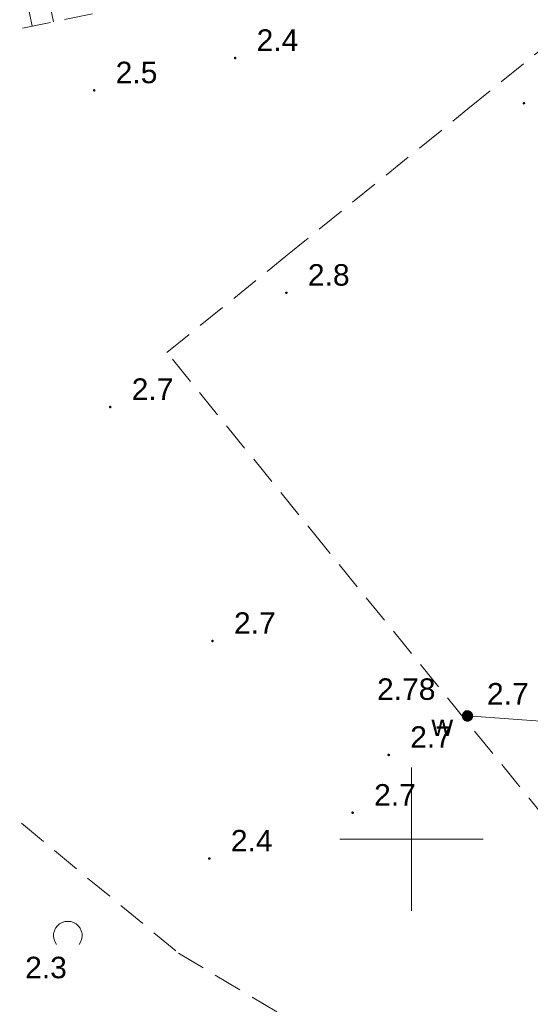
# Model space of a CAD drawing. Extents: x 5474185 to 5474933, y 5916077 to 5916824.
# Tile 128 of 256: x 5474486 to 5474504, y 5916344 to 5916379. Entities that reach past the tile are written whole.
import ezdxf
from ezdxf.enums import TextEntityAlignment as Align

# ---------------------------------------------------------------- set-up
doc = ezdxf.new("R2010")
doc.units = 0
doc.linetypes.add('PRZER2-1', pattern=[1.5, 1, -0.5])
for name, color, linetype, lineweight in [('GSPWPN', 253, 'CONTINUOUS', 13), ('GSPWPN_O', 253, 'CONTINUOUS', 13), ('GSSSPS', 254, 'CONTINUOUS', 18), ('GSSZAD', 254, 'CONTINUOUS', 18), ('GSSZSN', 254, 'CONTINUOUS', 18), ('GULWPR', 7, 'CONTINUOUS', 18), ('GUPPRZ_O', 40, 'CONTINUOUS', 18), ('GUPWZA', 253, 'CONTINUOUS', 18), ('GUPWZA_O', 253, 'CONTINUOUS', 18), ('Ramka sekcyjna', 253, 'CONTINUOUS', 18)]:
    doc.layers.add(name, color=color, linetype=linetype, lineweight=lineweight)
doc.styles.add('Arial', font='arial.ttf')

msp = doc.modelspace()

# ---------------------------------------------------------------- hatches: boundary and pattern name
at = {"layer": 'GSPWPN'}
for points in [[(5474493.84, 5916377.235), (5474493.828353, 5916377.236533), (5474493.8175, 5916377.241029), (5474493.80818, 5916377.24818), (5474493.801029, 5916377.2575), (5474493.796533, 5916377.268353), (5474493.795, 5916377.28), (5474493.796533, 5916377.291647), (5474493.801029, 5916377.3025), (5474493.80818, 5916377.31182), (5474493.8175, 5916377.318971), (5474493.828353, 5916377.323467), (5474493.84, 5916377.325), (5474493.851647, 5916377.323467), (5474493.8625, 5916377.318971), (5474493.87182, 5916377.31182), (5474493.878971, 5916377.3025), (5474493.883467, 5916377.291647), (5474493.885, 5916377.28), (5474493.883467, 5916377.268353), (5474493.878971, 5916377.2575), (5474493.87182, 5916377.24818), (5474493.8625, 5916377.241029), (5474493.851647, 5916377.236533)], [(5474488.92, 5916376.105), (5474488.908353, 5916376.106533), (5474488.8975, 5916376.111029), (5474488.88818, 5916376.11818), (5474488.881029, 5916376.1275), (5474488.876533, 5916376.138353), (5474488.875, 5916376.15), (5474488.876533, 5916376.161647), (5474488.881029, 5916376.1725), (5474488.88818, 5916376.18182), (5474488.8975, 5916376.188971), (5474488.908353, 5916376.193467), (5474488.92, 5916376.195), (5474488.931647, 5916376.193467), (5474488.9425, 5916376.188971), (5474488.95182, 5916376.18182), (5474488.958971, 5916376.1725), (5474488.963467, 5916376.161647), (5474488.965, 5916376.15), (5474488.963467, 5916376.138353), (5474488.958971, 5916376.1275), (5474488.95182, 5916376.11818), (5474488.9425, 5916376.111029), (5474488.931647, 5916376.106533)], [(5474503.92, 5916375.655), (5474503.908353, 5916375.656533), (5474503.8975, 5916375.661029), (5474503.88818, 5916375.66818), (5474503.881029, 5916375.6775), (5474503.876533, 5916375.688353), (5474503.875, 5916375.7), (5474503.876533, 5916375.711647), (5474503.881029, 5916375.7225), (5474503.88818, 5916375.73182), (5474503.8975, 5916375.738971), (5474503.908353, 5916375.743467), (5474503.92, 5916375.745), (5474503.931647, 5916375.743467), (5474503.9425, 5916375.738971), (5474503.95182, 5916375.73182), (5474503.958971, 5916375.7225), (5474503.963467, 5916375.711647), (5474503.965, 5916375.7), (5474503.963467, 5916375.688353), (5474503.958971, 5916375.6775), (5474503.95182, 5916375.66818), (5474503.9425, 5916375.661029), (5474503.931647, 5916375.656533)], [(5474495.63, 5916369.035), (5474495.618353, 5916369.036533), (5474495.6075, 5916369.041029), (5474495.59818, 5916369.04818), (5474495.591029, 5916369.0575), (5474495.586533, 5916369.068353), (5474495.585, 5916369.08), (5474495.586533, 5916369.091647), (5474495.591029, 5916369.1025), (5474495.59818, 5916369.11182), (5474495.6075, 5916369.118971), (5474495.618353, 5916369.123467), (5474495.63, 5916369.125), (5474495.641647, 5916369.123467), (5474495.6525, 5916369.118971), (5474495.66182, 5916369.11182), (5474495.668971, 5916369.1025), (5474495.673467, 5916369.091647), (5474495.675, 5916369.08), (5474495.673467, 5916369.068353), (5474495.668971, 5916369.0575), (5474495.66182, 5916369.04818), (5474495.6525, 5916369.041029), (5474495.641647, 5916369.036533)], [(5474489.48, 5916365.045), (5474489.468353, 5916365.046533), (5474489.4575, 5916365.051029), (5474489.44818, 5916365.05818), (5474489.441029, 5916365.0675), (5474489.436533, 5916365.078353), (5474489.435, 5916365.09), (5474489.436533, 5916365.101647), (5474489.441029, 5916365.1125), (5474489.44818, 5916365.12182), (5474489.4575, 5916365.128971), (5474489.468353, 5916365.133467), (5474489.48, 5916365.135), (5474489.491647, 5916365.133467), (5474489.5025, 5916365.128971), (5474489.51182, 5916365.12182), (5474489.518971, 5916365.1125), (5474489.523467, 5916365.101647), (5474489.525, 5916365.09), (5474489.523467, 5916365.078353), (5474489.518971, 5916365.0675), (5474489.51182, 5916365.05818), (5474489.5025, 5916365.051029), (5474489.491647, 5916365.046533)], [(5474493.05, 5916356.875), (5474493.038353, 5916356.876533), (5474493.0275, 5916356.881029), (5474493.01818, 5916356.88818), (5474493.011029, 5916356.8975), (5474493.006533, 5916356.908353), (5474493.005, 5916356.92), (5474493.006533, 5916356.931647), (5474493.011029, 5916356.9425), (5474493.01818, 5916356.95182), (5474493.0275, 5916356.958971), (5474493.038353, 5916356.963467), (5474493.05, 5916356.965), (5474493.061647, 5916356.963467), (5474493.0725, 5916356.958971), (5474493.08182, 5916356.95182), (5474493.088971, 5916356.9425), (5474493.093467, 5916356.931647), (5474493.095, 5916356.92), (5474493.093467, 5916356.908353), (5474493.088971, 5916356.8975), (5474493.08182, 5916356.88818), (5474493.0725, 5916356.881029), (5474493.061647, 5916356.876533)], [(5474501.88, 5916354.405), (5474501.868353, 5916354.406533), (5474501.8575, 5916354.411029), (5474501.84818, 5916354.41818), (5474501.841029, 5916354.4275), (5474501.836533, 5916354.438353), (5474501.835, 5916354.45), (5474501.836533, 5916354.461647), (5474501.841029, 5916354.4725), (5474501.84818, 5916354.48182), (5474501.8575, 5916354.488971), (5474501.868353, 5916354.493467), (5474501.88, 5916354.495), (5474501.891647, 5916354.493467), (5474501.9025, 5916354.488971), (5474501.91182, 5916354.48182), (5474501.918971, 5916354.4725), (5474501.923467, 5916354.461647), (5474501.925, 5916354.45), (5474501.923467, 5916354.438353), (5474501.918971, 5916354.4275), (5474501.91182, 5916354.41818), (5474501.9025, 5916354.411029), (5474501.891647, 5916354.406533)], [(5474499.2, 5916352.895), (5474499.188353, 5916352.896533), (5474499.1775, 5916352.901029), (5474499.16818, 5916352.90818), (5474499.161029, 5916352.9175), (5474499.156533, 5916352.928353), (5474499.155, 5916352.94), (5474499.156533, 5916352.951647), (5474499.161029, 5916352.9625), (5474499.16818, 5916352.97182), (5474499.1775, 5916352.978971), (5474499.188353, 5916352.983467), (5474499.2, 5916352.985), (5474499.211647, 5916352.983467), (5474499.2225, 5916352.978971), (5474499.23182, 5916352.97182), (5474499.238971, 5916352.9625), (5474499.243467, 5916352.951647), (5474499.245, 5916352.94), (5474499.243467, 5916352.928353), (5474499.238971, 5916352.9175), (5474499.23182, 5916352.90818), (5474499.2225, 5916352.901029), (5474499.211647, 5916352.896533)], [(5474497.94, 5916350.875), (5474497.928353, 5916350.876533), (5474497.9175, 5916350.881029), (5474497.90818, 5916350.88818), (5474497.901029, 5916350.8975), (5474497.896533, 5916350.908353), (5474497.895, 5916350.92), (5474497.896533, 5916350.931647), (5474497.901029, 5916350.9425), (5474497.90818, 5916350.95182), (5474497.9175, 5916350.958971), (5474497.928353, 5916350.963467), (5474497.94, 5916350.965), (5474497.951647, 5916350.963467), (5474497.9625, 5916350.958971), (5474497.97182, 5916350.95182), (5474497.978971, 5916350.9425), (5474497.983467, 5916350.931647), (5474497.985, 5916350.92), (5474497.983467, 5916350.908353), (5474497.978971, 5916350.8975), (5474497.97182, 5916350.88818), (5474497.9625, 5916350.881029), (5474497.951647, 5916350.876533)], [(5474492.94, 5916349.275), (5474492.928353, 5916349.276533), (5474492.9175, 5916349.281029), (5474492.90818, 5916349.28818), (5474492.901029, 5916349.2975), (5474492.896533, 5916349.308353), (5474492.895, 5916349.32), (5474492.896533, 5916349.331647), (5474492.901029, 5916349.3425), (5474492.90818, 5916349.35182), (5474492.9175, 5916349.358971), (5474492.928353, 5916349.363467), (5474492.94, 5916349.365), (5474492.951647, 5916349.363467), (5474492.9625, 5916349.358971), (5474492.97182, 5916349.35182), (5474492.978971, 5916349.3425), (5474492.983467, 5916349.331647), (5474492.985, 5916349.32), (5474492.983467, 5916349.308353), (5474492.978971, 5916349.2975), (5474492.97182, 5916349.28818), (5474492.9625, 5916349.281029), (5474492.951647, 5916349.276533)]]:
    msp.add_hatch(color=256, dxfattribs=at).paths.add_polyline_path(points)
at = {"layer": 'GUPWZA'}
msp.add_hatch(color=256, dxfattribs=at).paths.add_polyline_path([(5474501.939125, 5916354.100296), (5474501.887808, 5916354.109915), (5474501.84073, 5916354.132489), (5474501.801098, 5916354.166478), (5474501.771614, 5916354.209566), (5474501.754286, 5916354.258817), (5474501.750296, 5916354.310875), (5474501.759915, 5916354.362192), (5474501.782489, 5916354.40927), (5474501.816478, 5916354.448902), (5474501.859566, 5916354.478386), (5474501.908817, 5916354.495714), (5474501.960875, 5916354.499704), (5474502.012192, 5916354.490085), (5474502.05927, 5916354.467511), (5474502.098902, 5916354.433522), (5474502.128386, 5916354.390434), (5474502.145714, 5916354.341183), (5474502.149704, 5916354.289125), (5474502.140085, 5916354.237808), (5474502.117511, 5916354.19073), (5474502.083522, 5916354.151098), (5474502.040434, 5916354.121614), (5474501.991183, 5916354.104286)])

# ---------------------------------------------------------------- linework, layer by layer
at = {"layer": 'GSSSPS', "linetype": 'PRZER2-1', "lineweight": 13}
for p, q in [((5474501.96, 5916375.5, 10.1), (5474513.91, 5916385.16, 10.1)), ((5474495.61, 5916370.36, 10.1), (5474501.96, 5916375.5, 10.1)), ((5474491.46, 5916366.99, 10.1), (5474495.61, 5916370.36, 10.1)), ((5474497.01, 5916360.16, 10.1), (5474491.46, 5916366.99, 10.1)), ((5474506.61, 5916348.33, 10.1), (5474497.01, 5916360.16, 10.1))]:
    msp.add_line(p, q, dxfattribs=at)
at = {"layer": 'GSSZAD', "linetype": 'PRZER2-1', "lineweight": 13}
for p, q in [((5474482.91, 5916353.42, 10.1), (5474491.86, 5916346.02, 10.1)), ((5474491.86, 5916346.02, 10.1), (5474501.65, 5916340.17, 10.1))]:
    msp.add_line(p, q, dxfattribs=at)
at = {"layer": 'GSSZAD', "elevation": 10.1, "flags": 128}
msp.add_lwpolyline([(5474487.609688, 5916346.315036), (5474487.554433, 5916346.400667), (5474487.517688, 5916346.495722), (5474487.50098, 5916346.596254), (5474487.505002, 5916346.698085), (5474487.529588, 5916346.796985), (5474487.573717, 5916346.888846), (5474487.635554, 5916346.969851), (5474487.712532, 5916347.036635), (5474487.801452, 5916347.086425), (5474487.89862, 5916347.11715), (5474488, 5916347.127536), (5474488.10138, 5916347.11715), (5474488.198548, 5916347.086425), (5474488.287468, 5916347.036635), (5474488.364446, 5916346.969851), (5474488.426283, 5916346.888846), (5474488.470412, 5916346.796985), (5474488.494998, 5916346.698085), (5474488.49902, 5916346.596254), (5474488.482312, 5916346.495722), (5474488.445567, 5916346.400667), (5474488.390312, 5916346.315036)], dxfattribs=at)
at = {"layer": 'GSSZSN', "linetype": 'PRZER2-1', "lineweight": 13}
msp.add_line((5474490.33, 5916379.13, 10.06), (5474485.73, 5916378.18, 10.06), dxfattribs=at)
at = {"layer": 'GSSZSN', "linetype": 'Continuous', "lineweight": 18, "elevation": 10.06, "flags": 128}
for points in [[(5474487.499451, 5916378.54543), (5474487.143602, 5916380.268488)], [(5474486.750826, 5916378.390823), (5474486.586814, 5916379.184988)]]:
    msp.add_lwpolyline(points, dxfattribs=at)
at = {"layer": 'GULWPR', "linetype": 'Continuous', "lineweight": 18, "elevation": 10.14, "flags": 128}
msp.add_lwpolyline([(5474501.95, 5916354.3), (5474527.46, 5916352.44)], dxfattribs=at)
at = {"layer": 'Ramka sekcyjna', "linetype": 'Continuous', "lineweight": 18, "elevation": 100, "flags": 128}
for points in [[(5474500, 5916347.5), (5474500, 5916352.5)], [(5474502.5, 5916350), (5474497.5, 5916350)]]:
    msp.add_lwpolyline(points, dxfattribs=at)

# ---------------------------------------------------------------- texts
at = {"layer": 'GSPWPN_O', "linetype": 'Continuous', "lineweight": 0, "style": 'Arial'}
for s, p in [('2.4', (5474494.59, 5916377.53, 10.8)), ('2.5', (5474489.67, 5916376.4, 10.8)), ('2.8', (5474496.38, 5916369.33, 10.8)), ('2.7', (5474490.23, 5916365.34, 10.8)), ('2.7', (5474493.8, 5916357.17, 10.8)), ('2.7', (5474502.63, 5916354.7, 10.8)), ('2.7', (5474499.95, 5916353.19, 10.8)), ('2.7', (5474498.69, 5916351.17, 10.8)), ('2.4', (5474493.69, 5916349.57, 10.8)), ('2.3', (5474486.51, 5916345.14, 10.8))]:
    msp.add_text(s, height=0.75, dxfattribs=at).set_placement(p)
at = {"layer": 'GUPPRZ_O', "linetype": 'Continuous', "lineweight": 0, "style": 'Arial'}
msp.add_text('2.78', height=0.75, dxfattribs=at).set_placement((5474498.793212, 5916354.862315, 10.8))
at = {"layer": 'GUPWZA_O', "linetype": 'Continuous', "lineweight": 0, "style": 'Arial'}
msp.add_text('w', height=0.75, dxfattribs=at).set_placement((5474501.447793, 5916353.59878, 10.8), align=Align.RIGHT)

doc.saveas('drawing.dxf')
